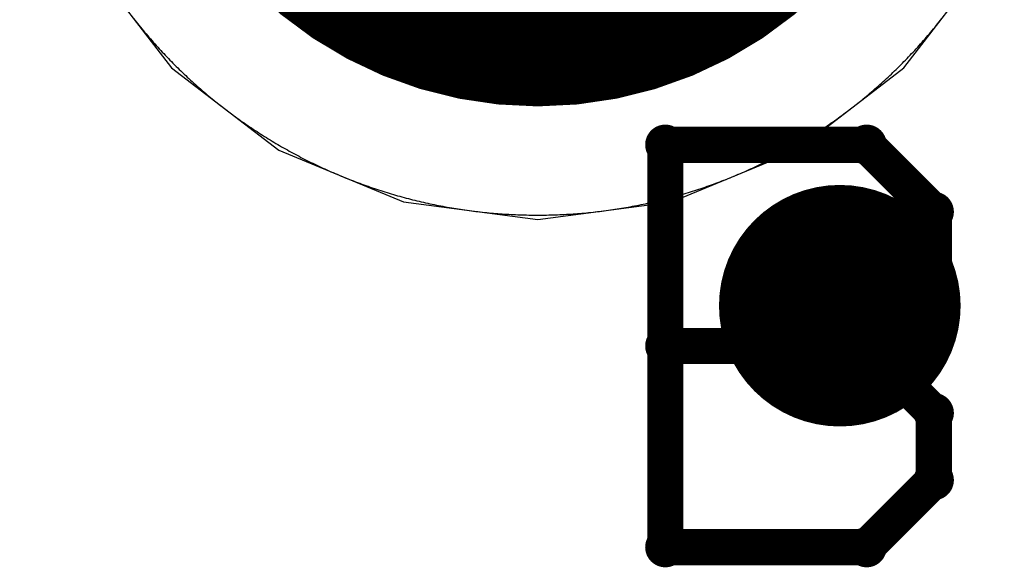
# Model space of a CAD drawing. Extents: x -1.5 to 9, y -3 to 5.
# Tile 145 of 256: x 0.6071 to 0.6886, y 2.8283 to 2.8737. Entities that reach past the tile are written whole.
import ezdxf

# ---------------------------------------------------------------- set-up
doc = ezdxf.new("R2010")
doc.units = 0
doc.layers.get('0').update_dxf_attribs({"linetype": 'CONTINUOUS'})
for name, color, linetype in [('qfn16-30-34-a_copper_signal_1', 1, 'CONTINUOUS'), ('qfn16-30-34-a_copper_signal_2', 1, 'CONTINUOUS'), ('qfn16-30-34-a_copper_signal_bot', 5, 'CONTINUOUS'), ('qfn16-30-34-a_copper_signal_top', 1, 'CONTINUOUS'), ('qfn16-30-34-a_drawing_1', 1, 'CONTINUOUS'), ('qfn16-30-34-a_drillmap_1', 1, 'CONTINUOUS'), ('qfn16-30-34-a_pth_drill', 1, 'CONTINUOUS'), ('qfn16-30-34-a_soldermask_bot', 1, 'CONTINUOUS'), ('qfn16-30-34-a_soldermask_top', 1, 'CONTINUOUS')]:
    doc.layers.add(name, color=color, linetype=linetype)

# ---------------------------------------------------------------- blocks, each defined once
blk = doc.blocks.new('D24')
at = {"const_width": 0.0325}
blk.add_lwpolyline([(-0.01625, 0, 1), (0.01625, 0, 1)], format="xyb", close=True, dxfattribs=at)
blk = doc.blocks.new('D29')
at = {"const_width": 0.01}
blk.add_lwpolyline([(-0.005, 0, 1), (0.005, 0, 1)], format="xyb", close=True, dxfattribs=at)
blk = doc.blocks.new('D38')
at = {"const_width": 0.0335}
blk.add_lwpolyline([(-0.01675, 0, 1), (0.01675, 0, 1)], format="xyb", close=True, dxfattribs=at)
blk = doc.blocks.new('D64')
at = {"const_width": 0.005}
blk.add_lwpolyline([(-0.0025, 0, 1), (0.0025, 0, 1)], format="xyb", close=True, dxfattribs=at)
blk = doc.blocks.new('D69')
at = {"const_width": 0.001667}
blk.add_lwpolyline([(-0.000833, 0, 1), (0.000833, 0, 1)], format="xyb", close=True, dxfattribs=at)
blk = doc.blocks.new('D44')
at = {"const_width": 0.0025}
blk.add_lwpolyline([(-0.00125, 0, 1), (0.00125, 0, 1)], format="xyb", close=True, dxfattribs=at)

msp = doc.modelspace()

# ---------------------------------------------------------------- linework, layer by layer
at = {"layer": 'qfn16-30-34-a_copper_signal_1', "color": 1}
msp.add_lwpolyline([(0.616545, 2.873789), (0.616658, 2.873645), (0.616772, 2.873502), (0.616887, 2.873358), (0.617002, 2.873216), (0.617118, 2.873074), (0.617234, 2.872932), (0.617351, 2.872791), (0.617469, 2.87265), (0.617588, 2.87251), (0.617707, 2.87237), (0.617826, 2.872231), (0.617946, 2.872093), (0.618067, 2.871955), (0.618188, 2.871817), (0.61831, 2.87168), (0.618433, 2.871544), (0.618556, 2.871408), (0.618679, 2.871272), (0.618804, 2.871137), (0.618928, 2.871003), (0.619054, 2.870869), (0.61918, 2.870736), (0.619307, 2.870603), (0.619434, 2.870471), (0.619561, 2.87034), (0.61969, 2.870208), (0.619818, 2.870078), (0.619948, 2.869948), (0.620078, 2.869818), (0.620208, 2.86969), (0.62034, 2.869561), (0.620471, 2.869434), (0.620603, 2.869307), (0.620736, 2.86918), (0.620869, 2.869054), (0.621003, 2.868928), (0.621137, 2.868804), (0.621272, 2.868679), (0.621408, 2.868556), (0.621544, 2.868433), (0.62168, 2.86831), (0.621817, 2.868188), (0.621955, 2.868067), (0.622093, 2.867946), (0.622231, 2.867826), (0.62237, 2.867706), (0.62251, 2.867588), (0.62265, 2.867469), (0.622791, 2.867352), (0.622932, 2.867234), (0.623074, 2.867118), (0.623216, 2.867002), (0.623359, 2.866887), (0.623502, 2.866772), (0.623645, 2.866658), (0.623789, 2.866545), (0.623934, 2.866432), (0.624079, 2.86632), (0.624225, 2.866208), (0.624371, 2.866097), (0.624517, 2.865987), (0.624664, 2.865877), (0.624812, 2.865768), (0.62496, 2.86566), (0.625108, 2.865552), (0.625257, 2.865445), (0.625406, 2.865339), (0.625556, 2.865233), (0.625707, 2.865128), (0.625857, 2.865023), (0.626008, 2.864919), (0.62616, 2.864816), (0.626312, 2.864713), (0.626465, 2.864612), (0.626617, 2.86451), (0.626771, 2.86441), (0.626925, 2.86431), (0.627079, 2.864211), (0.627234, 2.864112), (0.627389, 2.864014), (0.627544, 2.863917), (0.6277, 2.86382), (0.627856, 2.863724), (0.628013, 2.863629), (0.62817, 2.863535), (0.628328, 2.863441), (0.628486, 2.863348), (0.628644, 2.863255), (0.628803, 2.863163), (0.628962, 2.863072), (0.629122, 2.862982), (0.629282, 2.862892), (0.629442, 2.862803), (0.629603, 2.862715), (0.629764, 2.862627), (0.629925, 2.86254), (0.630087, 2.862454), (0.630249, 2.862368), (0.630412, 2.862283), (0.630575, 2.862199), (0.630738, 2.862115), (0.630902, 2.862033), (0.631066, 2.861951), (0.63123, 2.861869), (0.631395, 2.861789), (0.63156, 2.861709), (0.631725, 2.86163), (0.631891, 2.861551), (0.632057, 2.861473), (0.632224, 2.861396), (0.63239, 2.86132), (0.632557, 2.861244), (0.632725, 2.861169), (0.632893, 2.861095), (0.633061, 2.861022), (0.633229, 2.860949), (0.633398, 2.860877), (0.633567, 2.860806), (0.633736, 2.860735), (0.633905, 2.860665), (0.634075, 2.860596), (0.634246, 2.860528), (0.634416, 2.86046), (0.634587, 2.860393), (0.634758, 2.860327), (0.634929, 2.860262), (0.635101, 2.860197), (0.635273, 2.860133), (0.635445, 2.86007), (0.635617, 2.860008), (0.63579, 2.859946), (0.635963, 2.859885), (0.636136, 2.859825), (0.63631, 2.859765), (0.636484, 2.859706), (0.636658, 2.859649), (0.636832, 2.859591), (0.637006, 2.859535), (0.637181, 2.859479), (0.637356, 2.859424), (0.637531, 2.85937), (0.637707, 2.859317), (0.637882, 2.859264), (0.638058, 2.859212), (0.638235, 2.859161), (0.638411, 2.85911), (0.638587, 2.859061), (0.638764, 2.859012), (0.638941, 2.858964), (0.639118, 2.858917), (0.639296, 2.85887), (0.639473, 2.858824), (0.639651, 2.858779), (0.639829, 2.858735), (0.640007, 2.858691), (0.640186, 2.858649), (0.640364, 2.858607), (0.640543, 2.858566), (0.640722, 2.858525), (0.640901, 2.858485), (0.64108, 2.858447), (0.641259, 2.858408), (0.641439, 2.858371), (0.641619, 2.858334), (0.641799, 2.858299), (0.641979, 2.858264), (0.642159, 2.858229), (0.642339, 2.858196), (0.64252, 2.858163), (0.6427, 2.858131), (0.642881, 2.8581), (0.643062, 2.85807), (0.643243, 2.858041), (0.643424, 2.858012), (0.643605, 2.857984), (0.643787, 2.857956), (0.643968, 2.85793), (0.64415, 2.857905), (0.644331, 2.85788), (0.644513, 2.857856), (0.644695, 2.857832), (0.644877, 2.85781), (0.645059, 2.857788), (0.645241, 2.857767), (0.645424, 2.857747), (0.645606, 2.857728), (0.645789, 2.857709), (0.645971, 2.857691), (0.646154, 2.857674), (0.646337, 2.857658), (0.646519, 2.857643), (0.646702, 2.857628), (0.646885, 2.857614), (0.647068, 2.857601), (0.647251, 2.857589), (0.647434, 2.857577), (0.647617, 2.857567), (0.6478, 2.857557), (0.647983, 2.857548), (0.648167, 2.857539), (0.64835, 2.857532), (0.648533, 2.857525), (0.648716, 2.857519), (0.6489, 2.857514), (0.649083, 2.85751), (0.649266, 2.857506), (0.64945, 2.857503), (0.649633, 2.857501), (0.649817, 2.8575), (0.65, 2.8575), (0.650183, 2.8575), (0.650367, 2.857501), (0.65055, 2.857503), (0.650734, 2.857506), (0.650917, 2.85751), (0.6511, 2.857514), (0.651284, 2.857519), (0.651467, 2.857525), (0.65165, 2.857532), (0.651833, 2.857539), (0.652017, 2.857548), (0.6522, 2.857557), (0.652383, 2.857567), (0.652566, 2.857577), (0.652749, 2.857589), (0.652932, 2.857601), (0.653115, 2.857614), (0.653298, 2.857628), (0.653481, 2.857643), (0.653663, 2.857658), (0.653846, 2.857674), (0.654029, 2.857691), (0.654211, 2.857709), (0.654394, 2.857728), (0.654576, 2.857747), (0.654759, 2.857767), (0.654941, 2.857788), (0.655123, 2.85781), (0.655305, 2.857832), (0.655487, 2.857856), (0.655669, 2.85788), (0.65585, 2.857905), (0.656032, 2.85793), (0.656213, 2.857956), (0.656395, 2.857984), (0.656576, 2.858012), (0.656757, 2.858041), (0.656938, 2.85807), (0.657119, 2.8581), (0.6573, 2.858131), (0.65748, 2.858163), (0.657661, 2.858196), (0.657841, 2.858229), (0.658021, 2.858264), (0.658201, 2.858299), (0.658381, 2.858334), (0.658561, 2.858371), (0.658741, 2.858408), (0.65892, 2.858447), (0.659099, 2.858485), (0.659278, 2.858525), (0.659457, 2.858566), (0.659636, 2.858607), (0.659814, 2.858649), (0.659993, 2.858691), (0.660171, 2.858735), (0.660349, 2.858779), (0.660527, 2.858824), (0.660704, 2.85887), (0.660882, 2.858917), (0.661059, 2.858964), (0.661236, 2.859012), (0.661413, 2.859061), (0.661589, 2.85911), (0.661765, 2.859161), (0.661942, 2.859212), (0.662118, 2.859264), (0.662293, 2.859317), (0.662469, 2.85937), (0.662644, 2.859424), (0.662819, 2.859479), (0.662994, 2.859535), (0.663168, 2.859591), (0.663342, 2.859649), (0.663516, 2.859706), (0.66369, 2.859765), (0.663864, 2.859825), (0.664037, 2.859885), (0.66421, 2.859946), (0.664383, 2.860008), (0.664555, 2.86007), (0.664727, 2.860133), (0.664899, 2.860197), (0.665071, 2.860262), (0.665242, 2.860327), (0.665413, 2.860393), (0.665584, 2.86046), (0.665754, 2.860528), (0.665925, 2.860596), (0.666095, 2.860665), (0.666264, 2.860735), (0.666433, 2.860806), (0.666602, 2.860877), (0.666771, 2.860949), (0.666939, 2.861022), (0.667107, 2.861095), (0.667275, 2.861169), (0.667443, 2.861244), (0.66761, 2.86132), (0.667776, 2.861396), (0.667943, 2.861473), (0.668109, 2.861551), (0.668275, 2.86163), (0.66844, 2.861709), (0.668605, 2.861789), (0.66877, 2.861869), (0.668934, 2.861951), (0.669098, 2.862033), (0.669262, 2.862115), (0.669425, 2.862199), (0.669588, 2.862283), (0.669751, 2.862368), (0.669913, 2.862454), (0.670075, 2.86254), (0.670236, 2.862627), (0.670397, 2.862715), (0.670558, 2.862803), (0.670718, 2.862892), (0.670878, 2.862982), (0.671038, 2.863072), (0.671197, 2.863163), (0.671356, 2.863255), (0.671514, 2.863348), (0.671672, 2.863441), (0.67183, 2.863535), (0.671987, 2.863629), (0.672144, 2.863724), (0.6723, 2.86382), (0.672456, 2.863917), (0.672611, 2.864014), (0.672766, 2.864112), (0.672921, 2.864211), (0.673075, 2.86431), (0.673229, 2.86441), (0.673383, 2.86451), (0.673535, 2.864612), (0.673688, 2.864713), (0.67384, 2.864816), (0.673992, 2.864919), (0.674143, 2.865023), (0.674293, 2.865128), (0.674444, 2.865233), (0.674594, 2.865339), (0.674743, 2.865445), (0.674892, 2.865552), (0.67504, 2.86566), (0.675188, 2.865768), (0.675336, 2.865877), (0.675483, 2.865987), (0.675629, 2.866097), (0.675775, 2.866208), (0.675921, 2.86632), (0.676066, 2.866432), (0.676211, 2.866545), (0.676355, 2.866658), (0.676498, 2.866772), (0.676641, 2.866887), (0.676784, 2.867002), (0.676926, 2.867118), (0.677068, 2.867234), (0.677209, 2.867352), (0.67735, 2.867469), (0.67749, 2.867588), (0.67763, 2.867706), (0.677769, 2.867826), (0.677907, 2.867946), (0.678045, 2.868067), (0.678183, 2.868188), (0.67832, 2.86831), (0.678456, 2.868433), (0.678592, 2.868556), (0.678728, 2.868679), (0.678863, 2.868804), (0.678997, 2.868928), (0.679131, 2.869054), (0.679264, 2.86918), (0.679397, 2.869307), (0.679529, 2.869434), (0.67966, 2.869561), (0.679792, 2.86969), (0.679922, 2.869818), (0.680052, 2.869948), (0.680182, 2.870078), (0.68031, 2.870208), (0.680439, 2.87034), (0.680566, 2.870471), (0.680693, 2.870603), (0.68082, 2.870736), (0.680946, 2.870869), (0.681072, 2.871003), (0.681196, 2.871137), (0.681321, 2.871272), (0.681444, 2.871408), (0.681567, 2.871544), (0.68169, 2.87168), (0.681812, 2.871817), (0.681933, 2.871955), (0.682054, 2.872093), (0.682174, 2.872231), (0.682293, 2.87237), (0.682412, 2.87251), (0.682531, 2.87265), (0.682649, 2.872791), (0.682766, 2.872932), (0.682882, 2.873074), (0.682998, 2.873216), (0.683113, 2.873358), (0.683228, 2.873502), (0.683342, 2.873645), (0.683455, 2.873789)], dxfattribs=at)
at = {"layer": 'qfn16-30-34-a_copper_signal_2', "color": 1}
msp.add_lwpolyline([(0.616545, 2.873789), (0.616658, 2.873645), (0.616772, 2.873502), (0.616887, 2.873358), (0.617002, 2.873216), (0.617118, 2.873074), (0.617234, 2.872932), (0.617351, 2.872791), (0.617469, 2.87265), (0.617588, 2.87251), (0.617707, 2.87237), (0.617826, 2.872231), (0.617946, 2.872093), (0.618067, 2.871955), (0.618188, 2.871817), (0.61831, 2.87168), (0.618433, 2.871544), (0.618556, 2.871408), (0.618679, 2.871272), (0.618804, 2.871137), (0.618928, 2.871003), (0.619054, 2.870869), (0.61918, 2.870736), (0.619307, 2.870603), (0.619434, 2.870471), (0.619561, 2.87034), (0.61969, 2.870208), (0.619818, 2.870078), (0.619948, 2.869948), (0.620078, 2.869818), (0.620208, 2.86969), (0.62034, 2.869561), (0.620471, 2.869434), (0.620603, 2.869307), (0.620736, 2.86918), (0.620869, 2.869054), (0.621003, 2.868928), (0.621137, 2.868804), (0.621272, 2.868679), (0.621408, 2.868556), (0.621544, 2.868433), (0.62168, 2.86831), (0.621817, 2.868188), (0.621955, 2.868067), (0.622093, 2.867946), (0.622231, 2.867826), (0.62237, 2.867706), (0.62251, 2.867588), (0.62265, 2.867469), (0.622791, 2.867352), (0.622932, 2.867234), (0.623074, 2.867118), (0.623216, 2.867002), (0.623359, 2.866887), (0.623502, 2.866772), (0.623645, 2.866658), (0.623789, 2.866545), (0.623934, 2.866432), (0.624079, 2.86632), (0.624225, 2.866208), (0.624371, 2.866097), (0.624517, 2.865987), (0.624664, 2.865877), (0.624812, 2.865768), (0.62496, 2.86566), (0.625108, 2.865552), (0.625257, 2.865445), (0.625406, 2.865339), (0.625556, 2.865233), (0.625707, 2.865128), (0.625857, 2.865023), (0.626008, 2.864919), (0.62616, 2.864816), (0.626312, 2.864713), (0.626465, 2.864612), (0.626617, 2.86451), (0.626771, 2.86441), (0.626925, 2.86431), (0.627079, 2.864211), (0.627234, 2.864112), (0.627389, 2.864014), (0.627544, 2.863917), (0.6277, 2.86382), (0.627856, 2.863724), (0.628013, 2.863629), (0.62817, 2.863535), (0.628328, 2.863441), (0.628486, 2.863348), (0.628644, 2.863255), (0.628803, 2.863163), (0.628962, 2.863072), (0.629122, 2.862982), (0.629282, 2.862892), (0.629442, 2.862803), (0.629603, 2.862715), (0.629764, 2.862627), (0.629925, 2.86254), (0.630087, 2.862454), (0.630249, 2.862368), (0.630412, 2.862283), (0.630575, 2.862199), (0.630738, 2.862115), (0.630902, 2.862033), (0.631066, 2.861951), (0.63123, 2.861869), (0.631395, 2.861789), (0.63156, 2.861709), (0.631725, 2.86163), (0.631891, 2.861551), (0.632057, 2.861473), (0.632224, 2.861396), (0.63239, 2.86132), (0.632557, 2.861244), (0.632725, 2.861169), (0.632893, 2.861095), (0.633061, 2.861022), (0.633229, 2.860949), (0.633398, 2.860877), (0.633567, 2.860806), (0.633736, 2.860735), (0.633905, 2.860665), (0.634075, 2.860596), (0.634246, 2.860528), (0.634416, 2.86046), (0.634587, 2.860393), (0.634758, 2.860327), (0.634929, 2.860262), (0.635101, 2.860197), (0.635273, 2.860133), (0.635445, 2.86007), (0.635617, 2.860008), (0.63579, 2.859946), (0.635963, 2.859885), (0.636136, 2.859825), (0.63631, 2.859765), (0.636484, 2.859706), (0.636658, 2.859649), (0.636832, 2.859591), (0.637006, 2.859535), (0.637181, 2.859479), (0.637356, 2.859424), (0.637531, 2.85937), (0.637707, 2.859317), (0.637882, 2.859264), (0.638058, 2.859212), (0.638235, 2.859161), (0.638411, 2.85911), (0.638587, 2.859061), (0.638764, 2.859012), (0.638941, 2.858964), (0.639118, 2.858917), (0.639296, 2.85887), (0.639473, 2.858824), (0.639651, 2.858779), (0.639829, 2.858735), (0.640007, 2.858691), (0.640186, 2.858649), (0.640364, 2.858607), (0.640543, 2.858566), (0.640722, 2.858525), (0.640901, 2.858485), (0.64108, 2.858447), (0.641259, 2.858408), (0.641439, 2.858371), (0.641619, 2.858334), (0.641799, 2.858299), (0.641979, 2.858264), (0.642159, 2.858229), (0.642339, 2.858196), (0.64252, 2.858163), (0.6427, 2.858131), (0.642881, 2.8581), (0.643062, 2.85807), (0.643243, 2.858041), (0.643424, 2.858012), (0.643605, 2.857984), (0.643787, 2.857956), (0.643968, 2.85793), (0.64415, 2.857905), (0.644331, 2.85788), (0.644513, 2.857856), (0.644695, 2.857832), (0.644877, 2.85781), (0.645059, 2.857788), (0.645241, 2.857767), (0.645424, 2.857747), (0.645606, 2.857728), (0.645789, 2.857709), (0.645971, 2.857691), (0.646154, 2.857674), (0.646337, 2.857658), (0.646519, 2.857643), (0.646702, 2.857628), (0.646885, 2.857614), (0.647068, 2.857601), (0.647251, 2.857589), (0.647434, 2.857577), (0.647617, 2.857567), (0.6478, 2.857557), (0.647983, 2.857548), (0.648167, 2.857539), (0.64835, 2.857532), (0.648533, 2.857525), (0.648716, 2.857519), (0.6489, 2.857514), (0.649083, 2.85751), (0.649266, 2.857506), (0.64945, 2.857503), (0.649633, 2.857501), (0.649817, 2.8575), (0.65, 2.8575), (0.650183, 2.8575), (0.650367, 2.857501), (0.65055, 2.857503), (0.650734, 2.857506), (0.650917, 2.85751), (0.6511, 2.857514), (0.651284, 2.857519), (0.651467, 2.857525), (0.65165, 2.857532), (0.651833, 2.857539), (0.652017, 2.857548), (0.6522, 2.857557), (0.652383, 2.857567), (0.652566, 2.857577), (0.652749, 2.857589), (0.652932, 2.857601), (0.653115, 2.857614), (0.653298, 2.857628), (0.653481, 2.857643), (0.653663, 2.857658), (0.653846, 2.857674), (0.654029, 2.857691), (0.654211, 2.857709), (0.654394, 2.857728), (0.654576, 2.857747), (0.654759, 2.857767), (0.654941, 2.857788), (0.655123, 2.85781), (0.655305, 2.857832), (0.655487, 2.857856), (0.655669, 2.85788), (0.65585, 2.857905), (0.656032, 2.85793), (0.656213, 2.857956), (0.656395, 2.857984), (0.656576, 2.858012), (0.656757, 2.858041), (0.656938, 2.85807), (0.657119, 2.8581), (0.6573, 2.858131), (0.65748, 2.858163), (0.657661, 2.858196), (0.657841, 2.858229), (0.658021, 2.858264), (0.658201, 2.858299), (0.658381, 2.858334), (0.658561, 2.858371), (0.658741, 2.858408), (0.65892, 2.858447), (0.659099, 2.858485), (0.659278, 2.858525), (0.659457, 2.858566), (0.659636, 2.858607), (0.659814, 2.858649), (0.659993, 2.858691), (0.660171, 2.858735), (0.660349, 2.858779), (0.660527, 2.858824), (0.660704, 2.85887), (0.660882, 2.858917), (0.661059, 2.858964), (0.661236, 2.859012), (0.661413, 2.859061), (0.661589, 2.85911), (0.661765, 2.859161), (0.661942, 2.859212), (0.662118, 2.859264), (0.662293, 2.859317), (0.662469, 2.85937), (0.662644, 2.859424), (0.662819, 2.859479), (0.662994, 2.859535), (0.663168, 2.859591), (0.663342, 2.859649), (0.663516, 2.859706), (0.66369, 2.859765), (0.663864, 2.859825), (0.664037, 2.859885), (0.66421, 2.859946), (0.664383, 2.860008), (0.664555, 2.86007), (0.664727, 2.860133), (0.664899, 2.860197), (0.665071, 2.860262), (0.665242, 2.860327), (0.665413, 2.860393), (0.665584, 2.86046), (0.665754, 2.860528), (0.665925, 2.860596), (0.666095, 2.860665), (0.666264, 2.860735), (0.666433, 2.860806), (0.666602, 2.860877), (0.666771, 2.860949), (0.666939, 2.861022), (0.667107, 2.861095), (0.667275, 2.861169), (0.667443, 2.861244), (0.66761, 2.86132), (0.667776, 2.861396), (0.667943, 2.861473), (0.668109, 2.861551), (0.668275, 2.86163), (0.66844, 2.861709), (0.668605, 2.861789), (0.66877, 2.861869), (0.668934, 2.861951), (0.669098, 2.862033), (0.669262, 2.862115), (0.669425, 2.862199), (0.669588, 2.862283), (0.669751, 2.862368), (0.669913, 2.862454), (0.670075, 2.86254), (0.670236, 2.862627), (0.670397, 2.862715), (0.670558, 2.862803), (0.670718, 2.862892), (0.670878, 2.862982), (0.671038, 2.863072), (0.671197, 2.863163), (0.671356, 2.863255), (0.671514, 2.863348), (0.671672, 2.863441), (0.67183, 2.863535), (0.671987, 2.863629), (0.672144, 2.863724), (0.6723, 2.86382), (0.672456, 2.863917), (0.672611, 2.864014), (0.672766, 2.864112), (0.672921, 2.864211), (0.673075, 2.86431), (0.673229, 2.86441), (0.673383, 2.86451), (0.673535, 2.864612), (0.673688, 2.864713), (0.67384, 2.864816), (0.673992, 2.864919), (0.674143, 2.865023), (0.674293, 2.865128), (0.674444, 2.865233), (0.674594, 2.865339), (0.674743, 2.865445), (0.674892, 2.865552), (0.67504, 2.86566), (0.675188, 2.865768), (0.675336, 2.865877), (0.675483, 2.865987), (0.675629, 2.866097), (0.675775, 2.866208), (0.675921, 2.86632), (0.676066, 2.866432), (0.676211, 2.866545), (0.676355, 2.866658), (0.676498, 2.866772), (0.676641, 2.866887), (0.676784, 2.867002), (0.676926, 2.867118), (0.677068, 2.867234), (0.677209, 2.867352), (0.67735, 2.867469), (0.67749, 2.867588), (0.67763, 2.867706), (0.677769, 2.867826), (0.677907, 2.867946), (0.678045, 2.868067), (0.678183, 2.868188), (0.67832, 2.86831), (0.678456, 2.868433), (0.678592, 2.868556), (0.678728, 2.868679), (0.678863, 2.868804), (0.678997, 2.868928), (0.679131, 2.869054), (0.679264, 2.86918), (0.679397, 2.869307), (0.679529, 2.869434), (0.67966, 2.869561), (0.679792, 2.86969), (0.679922, 2.869818), (0.680052, 2.869948), (0.680182, 2.870078), (0.68031, 2.870208), (0.680439, 2.87034), (0.680566, 2.870471), (0.680693, 2.870603), (0.68082, 2.870736), (0.680946, 2.870869), (0.681072, 2.871003), (0.681196, 2.871137), (0.681321, 2.871272), (0.681444, 2.871408), (0.681567, 2.871544), (0.68169, 2.87168), (0.681812, 2.871817), (0.681933, 2.871955), (0.682054, 2.872093), (0.682174, 2.872231), (0.682293, 2.87237), (0.682412, 2.87251), (0.682531, 2.87265), (0.682649, 2.872791), (0.682766, 2.872932), (0.682882, 2.873074), (0.682998, 2.873216), (0.683113, 2.873358), (0.683228, 2.873502), (0.683342, 2.873645), (0.683455, 2.873789)], dxfattribs=at)
at = {"layer": 'qfn16-30-34-a_copper_signal_bot', "color": 5}
msp.add_lwpolyline([(0.65, 2.942867), (0.638905, 2.941406), (0.628567, 2.937124), (0.619689, 2.930311), (0.612876, 2.921433), (0.608594, 2.911095), (0.607133, 2.9), (0.608594, 2.888905), (0.612876, 2.878567), (0.619689, 2.869689), (0.628567, 2.862876), (0.638905, 2.858594), (0.65, 2.857133), (0.661095, 2.858594), (0.671433, 2.862876), (0.680311, 2.869689), (0.687124, 2.878567), (0.691406, 2.888905)], dxfattribs=at)
at = {"layer": 'qfn16-30-34-a_copper_signal_top', "color": 1}
msp.add_lwpolyline([(0.616545, 2.873789), (0.616658, 2.873645), (0.616772, 2.873502), (0.616887, 2.873358), (0.617002, 2.873216), (0.617118, 2.873074), (0.617234, 2.872932), (0.617351, 2.872791), (0.617469, 2.87265), (0.617588, 2.87251), (0.617707, 2.87237), (0.617826, 2.872231), (0.617946, 2.872093), (0.618067, 2.871955), (0.618188, 2.871817), (0.61831, 2.87168), (0.618433, 2.871544), (0.618556, 2.871408), (0.618679, 2.871272), (0.618804, 2.871137), (0.618928, 2.871003), (0.619054, 2.870869), (0.61918, 2.870736), (0.619307, 2.870603), (0.619434, 2.870471), (0.619561, 2.87034), (0.61969, 2.870208), (0.619818, 2.870078), (0.619948, 2.869948), (0.620078, 2.869818), (0.620208, 2.86969), (0.62034, 2.869561), (0.620471, 2.869434), (0.620603, 2.869307), (0.620736, 2.86918), (0.620869, 2.869054), (0.621003, 2.868928), (0.621137, 2.868804), (0.621272, 2.868679), (0.621408, 2.868556), (0.621544, 2.868433), (0.62168, 2.86831), (0.621817, 2.868188), (0.621955, 2.868067), (0.622093, 2.867946), (0.622231, 2.867826), (0.62237, 2.867706), (0.62251, 2.867588), (0.62265, 2.867469), (0.622791, 2.867352), (0.622932, 2.867234), (0.623074, 2.867118), (0.623216, 2.867002), (0.623359, 2.866887), (0.623502, 2.866772), (0.623645, 2.866658), (0.623789, 2.866545), (0.623934, 2.866432), (0.624079, 2.86632), (0.624225, 2.866208), (0.624371, 2.866097), (0.624517, 2.865987), (0.624664, 2.865877), (0.624812, 2.865768), (0.62496, 2.86566), (0.625108, 2.865552), (0.625257, 2.865445), (0.625406, 2.865339), (0.625556, 2.865233), (0.625707, 2.865128), (0.625857, 2.865023), (0.626008, 2.864919), (0.62616, 2.864816), (0.626312, 2.864713), (0.626465, 2.864612), (0.626617, 2.86451), (0.626771, 2.86441), (0.626925, 2.86431), (0.627079, 2.864211), (0.627234, 2.864112), (0.627389, 2.864014), (0.627544, 2.863917), (0.6277, 2.86382), (0.627856, 2.863724), (0.628013, 2.863629), (0.62817, 2.863535), (0.628328, 2.863441), (0.628486, 2.863348), (0.628644, 2.863255), (0.628803, 2.863163), (0.628962, 2.863072), (0.629122, 2.862982), (0.629282, 2.862892), (0.629442, 2.862803), (0.629603, 2.862715), (0.629764, 2.862627), (0.629925, 2.86254), (0.630087, 2.862454), (0.630249, 2.862368), (0.630412, 2.862283), (0.630575, 2.862199), (0.630738, 2.862115), (0.630902, 2.862033), (0.631066, 2.861951), (0.63123, 2.861869), (0.631395, 2.861789), (0.63156, 2.861709), (0.631725, 2.86163), (0.631891, 2.861551), (0.632057, 2.861473), (0.632224, 2.861396), (0.63239, 2.86132), (0.632557, 2.861244), (0.632725, 2.861169), (0.632893, 2.861095), (0.633061, 2.861022), (0.633229, 2.860949), (0.633398, 2.860877), (0.633567, 2.860806), (0.633736, 2.860735), (0.633905, 2.860665), (0.634075, 2.860596), (0.634246, 2.860528), (0.634416, 2.86046), (0.634587, 2.860393), (0.634758, 2.860327), (0.634929, 2.860262), (0.635101, 2.860197), (0.635273, 2.860133), (0.635445, 2.86007), (0.635617, 2.860008), (0.63579, 2.859946), (0.635963, 2.859885), (0.636136, 2.859825), (0.63631, 2.859765), (0.636484, 2.859706), (0.636658, 2.859649), (0.636832, 2.859591), (0.637006, 2.859535), (0.637181, 2.859479), (0.637356, 2.859424), (0.637531, 2.85937), (0.637707, 2.859317), (0.637882, 2.859264), (0.638058, 2.859212), (0.638235, 2.859161), (0.638411, 2.85911), (0.638587, 2.859061), (0.638764, 2.859012), (0.638941, 2.858964), (0.639118, 2.858917), (0.639296, 2.85887), (0.639473, 2.858824), (0.639651, 2.858779), (0.639829, 2.858735), (0.640007, 2.858691), (0.640186, 2.858649), (0.640364, 2.858607), (0.640543, 2.858566), (0.640722, 2.858525), (0.640901, 2.858485), (0.64108, 2.858447), (0.641259, 2.858408), (0.641439, 2.858371), (0.641619, 2.858334), (0.641799, 2.858299), (0.641979, 2.858264), (0.642159, 2.858229), (0.642339, 2.858196), (0.64252, 2.858163), (0.6427, 2.858131), (0.642881, 2.8581), (0.643062, 2.85807), (0.643243, 2.858041), (0.643424, 2.858012), (0.643605, 2.857984), (0.643787, 2.857956), (0.643968, 2.85793), (0.64415, 2.857905), (0.644331, 2.85788), (0.644513, 2.857856), (0.644695, 2.857832), (0.644877, 2.85781), (0.645059, 2.857788), (0.645241, 2.857767), (0.645424, 2.857747), (0.645606, 2.857728), (0.645789, 2.857709), (0.645971, 2.857691), (0.646154, 2.857674), (0.646337, 2.857658), (0.646519, 2.857643), (0.646702, 2.857628), (0.646885, 2.857614), (0.647068, 2.857601), (0.647251, 2.857589), (0.647434, 2.857577), (0.647617, 2.857567), (0.6478, 2.857557), (0.647983, 2.857548), (0.648167, 2.857539), (0.64835, 2.857532), (0.648533, 2.857525), (0.648716, 2.857519), (0.6489, 2.857514), (0.649083, 2.85751), (0.649266, 2.857506), (0.64945, 2.857503), (0.649633, 2.857501), (0.649817, 2.8575), (0.65, 2.8575), (0.650183, 2.8575), (0.650367, 2.857501), (0.65055, 2.857503), (0.650734, 2.857506), (0.650917, 2.85751), (0.6511, 2.857514), (0.651284, 2.857519), (0.651467, 2.857525), (0.65165, 2.857532), (0.651833, 2.857539), (0.652017, 2.857548), (0.6522, 2.857557), (0.652383, 2.857567), (0.652566, 2.857577), (0.652749, 2.857589), (0.652932, 2.857601), (0.653115, 2.857614), (0.653298, 2.857628), (0.653481, 2.857643), (0.653663, 2.857658), (0.653846, 2.857674), (0.654029, 2.857691), (0.654211, 2.857709), (0.654394, 2.857728), (0.654576, 2.857747), (0.654759, 2.857767), (0.654941, 2.857788), (0.655123, 2.85781), (0.655305, 2.857832), (0.655487, 2.857856), (0.655669, 2.85788), (0.65585, 2.857905), (0.656032, 2.85793), (0.656213, 2.857956), (0.656395, 2.857984), (0.656576, 2.858012), (0.656757, 2.858041), (0.656938, 2.85807), (0.657119, 2.8581), (0.6573, 2.858131), (0.65748, 2.858163), (0.657661, 2.858196), (0.657841, 2.858229), (0.658021, 2.858264), (0.658201, 2.858299), (0.658381, 2.858334), (0.658561, 2.858371), (0.658741, 2.858408), (0.65892, 2.858447), (0.659099, 2.858485), (0.659278, 2.858525), (0.659457, 2.858566), (0.659636, 2.858607), (0.659814, 2.858649), (0.659993, 2.858691), (0.660171, 2.858735), (0.660349, 2.858779), (0.660527, 2.858824), (0.660704, 2.85887), (0.660882, 2.858917), (0.661059, 2.858964), (0.661236, 2.859012), (0.661413, 2.859061), (0.661589, 2.85911), (0.661765, 2.859161), (0.661942, 2.859212), (0.662118, 2.859264), (0.662293, 2.859317), (0.662469, 2.85937), (0.662644, 2.859424), (0.662819, 2.859479), (0.662994, 2.859535), (0.663168, 2.859591), (0.663342, 2.859649), (0.663516, 2.859706), (0.66369, 2.859765), (0.663864, 2.859825), (0.664037, 2.859885), (0.66421, 2.859946), (0.664383, 2.860008), (0.664555, 2.86007), (0.664727, 2.860133), (0.664899, 2.860197), (0.665071, 2.860262), (0.665242, 2.860327), (0.665413, 2.860393), (0.665584, 2.86046), (0.665754, 2.860528), (0.665925, 2.860596), (0.666095, 2.860665), (0.666264, 2.860735), (0.666433, 2.860806), (0.666602, 2.860877), (0.666771, 2.860949), (0.666939, 2.861022), (0.667107, 2.861095), (0.667275, 2.861169), (0.667443, 2.861244), (0.66761, 2.86132), (0.667776, 2.861396), (0.667943, 2.861473), (0.668109, 2.861551), (0.668275, 2.86163), (0.66844, 2.861709), (0.668605, 2.861789), (0.66877, 2.861869), (0.668934, 2.861951), (0.669098, 2.862033), (0.669262, 2.862115), (0.669425, 2.862199), (0.669588, 2.862283), (0.669751, 2.862368), (0.669913, 2.862454), (0.670075, 2.86254), (0.670236, 2.862627), (0.670397, 2.862715), (0.670558, 2.862803), (0.670718, 2.862892), (0.670878, 2.862982), (0.671038, 2.863072), (0.671197, 2.863163), (0.671356, 2.863255), (0.671514, 2.863348), (0.671672, 2.863441), (0.67183, 2.863535), (0.671987, 2.863629), (0.672144, 2.863724), (0.6723, 2.86382), (0.672456, 2.863917), (0.672611, 2.864014), (0.672766, 2.864112), (0.672921, 2.864211), (0.673075, 2.86431), (0.673229, 2.86441), (0.673383, 2.86451), (0.673535, 2.864612), (0.673688, 2.864713), (0.67384, 2.864816), (0.673992, 2.864919), (0.674143, 2.865023), (0.674293, 2.865128), (0.674444, 2.865233), (0.674594, 2.865339), (0.674743, 2.865445), (0.674892, 2.865552), (0.67504, 2.86566), (0.675188, 2.865768), (0.675336, 2.865877), (0.675483, 2.865987), (0.675629, 2.866097), (0.675775, 2.866208), (0.675921, 2.86632), (0.676066, 2.866432), (0.676211, 2.866545), (0.676355, 2.866658), (0.676498, 2.866772), (0.676641, 2.866887), (0.676784, 2.867002), (0.676926, 2.867118), (0.677068, 2.867234), (0.677209, 2.867352), (0.67735, 2.867469), (0.67749, 2.867588), (0.67763, 2.867706), (0.677769, 2.867826), (0.677907, 2.867946), (0.678045, 2.868067), (0.678183, 2.868188), (0.67832, 2.86831), (0.678456, 2.868433), (0.678592, 2.868556), (0.678728, 2.868679), (0.678863, 2.868804), (0.678997, 2.868928), (0.679131, 2.869054), (0.679264, 2.86918), (0.679397, 2.869307), (0.679529, 2.869434), (0.67966, 2.869561), (0.679792, 2.86969), (0.679922, 2.869818), (0.680052, 2.869948), (0.680182, 2.870078), (0.68031, 2.870208), (0.680439, 2.87034), (0.680566, 2.870471), (0.680693, 2.870603), (0.68082, 2.870736), (0.680946, 2.870869), (0.681072, 2.871003), (0.681196, 2.871137), (0.681321, 2.871272), (0.681444, 2.871408), (0.681567, 2.871544), (0.68169, 2.87168), (0.681812, 2.871817), (0.681933, 2.871955), (0.682054, 2.872093), (0.682174, 2.872231), (0.682293, 2.87237), (0.682412, 2.87251), (0.682531, 2.87265), (0.682649, 2.872791), (0.682766, 2.872932), (0.682882, 2.873074), (0.682998, 2.873216), (0.683113, 2.873358), (0.683228, 2.873502), (0.683342, 2.873645), (0.683455, 2.873789)], dxfattribs=at)
at = {"layer": 'qfn16-30-34-a_drawing_1', "color": 1, "const_width": 0.003}
for points in [[(0.660559, 2.863328), (0.660559, 2.830006)], [(0.677221, 2.863328), (0.660559, 2.863328)], [(0.682774, 2.857774), (0.677221, 2.863328)], [(0.682774, 2.852221), (0.682774, 2.857774)], [(0.677221, 2.846667), (0.682774, 2.852221)], [(0.677221, 2.846667), (0.660559, 2.846667)], [(0.660559, 2.846667), (0.677221, 2.846667)], [(0.682774, 2.841113), (0.677221, 2.846667)], [(0.682774, 2.835559), (0.682774, 2.841113)], [(0.677221, 2.830006), (0.682774, 2.835559)], [(0.660559, 2.830006), (0.677221, 2.830006)]]:
    msp.add_lwpolyline(points, dxfattribs=at)
at = {"layer": 'qfn16-30-34-a_drillmap_1', "color": 1, "const_width": 0.005}
for points in [[(0.675, 2.845), (0.675, 2.855)], [(0.67, 2.85), (0.68, 2.85)]]:
    msp.add_lwpolyline(points, dxfattribs=at)

# ---------------------------------------------------------------- block references
at = {"layer": 'qfn16-30-34-a_copper_signal_1'}
for name, p in [('D24', (0.65, 2.9)), ('D29', (0.675, 2.85))]:
    msp.add_blockref(name, p, dxfattribs=at)
at = {"layer": 'qfn16-30-34-a_copper_signal_2'}
for name, p in [('D24', (0.65, 2.9)), ('D29', (0.675, 2.85))]:
    msp.add_blockref(name, p, dxfattribs=at)
at = {"layer": 'qfn16-30-34-a_copper_signal_bot'}
for name, p in [('D24', (0.65, 2.9)), ('D29', (0.675, 2.85))]:
    msp.add_blockref(name, p, dxfattribs=at)
at = {"layer": 'qfn16-30-34-a_copper_signal_top'}
for name, p in [('D24', (0.65, 2.9)), ('D29', (0.675, 2.85))]:
    msp.add_blockref(name, p, dxfattribs=at)
at = {"layer": 'qfn16-30-34-a_drawing_1'}
for p in [(0.660559, 2.863328), (0.660559, 2.863328), (0.677221, 2.863328), (0.682774, 2.857774), (0.682774, 2.852221), (0.660559, 2.846667), (0.677221, 2.846667), (0.677221, 2.846667), (0.682774, 2.841113), (0.682774, 2.835559), (0.660559, 2.830006), (0.677221, 2.830006)]:
    msp.add_blockref('D69', p, dxfattribs=at)
at = {"layer": 'qfn16-30-34-a_drillmap_1'}
for p in [(0.675, 2.855), (0.67, 2.85), (0.68, 2.85), (0.675, 2.845)]:
    msp.add_blockref('D44', p, dxfattribs=at)
at = {"layer": 'qfn16-30-34-a_pth_drill'}
msp.add_blockref('D64', (0.675, 2.85), dxfattribs=at)
at = {"layer": 'qfn16-30-34-a_soldermask_bot'}
msp.add_blockref('D38', (0.65, 2.9), dxfattribs=at)
at = {"layer": 'qfn16-30-34-a_soldermask_top'}
msp.add_blockref('D38', (0.65, 2.9), dxfattribs=at)

doc.saveas('drawing.dxf')
